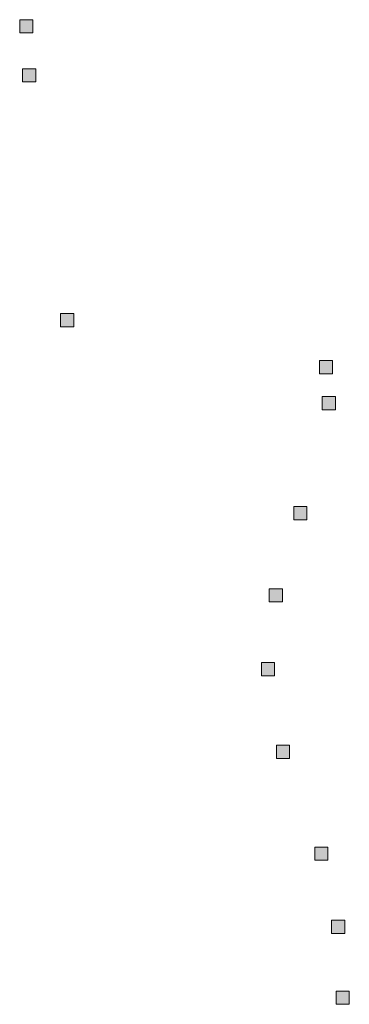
# Model space of a CAD drawing. Extents: x 97504 to 106860, y 464309 to 471560.
# Tile 6 of 53: x 98261 to 98361, y 467470 to 467769. Entities that reach past the tile are written whole.
import ezdxf

# ---------------------------------------------------------------- set-up
doc = ezdxf.new("R2010")
doc.units = 0
doc.layers.add('140 KOLKEN', color=44, linetype='Continuous', lineweight=20, true_color=0xc04000)

msp = doc.modelspace()

# ---------------------------------------------------------------- hatches: boundary and pattern name
at = {"layer": '140 KOLKEN', "true_color": 0xc04000}
for points in [[(98261.41, 467764.68), (98261.41, 467768.68), (98265.41, 467768.68), (98265.41, 467764.68)], [(98262.26, 467749.82), (98262.26, 467753.82), (98266.26, 467753.82), (98266.26, 467749.82)], [(98273.77, 467675.57), (98273.77, 467679.57), (98277.77, 467679.57), (98277.77, 467675.57)], [(98352.27, 467661.28), (98352.27, 467665.28), (98356.27, 467665.28), (98356.27, 467661.28)], [(98353.13, 467650.37), (98353.13, 467654.37), (98357.13, 467654.37), (98357.13, 467650.37)], [(98344.49, 467617.03), (98344.49, 467621.03), (98348.49, 467621.03), (98348.49, 467617.03)], [(98337.08, 467592.11), (98337.08, 467596.11), (98341.08, 467596.11), (98341.08, 467592.11)], [(98334.66, 467569.7), (98334.66, 467573.7), (98338.66, 467573.7), (98338.66, 467569.7)], [(98339.24, 467544.6), (98339.24, 467548.6), (98343.24, 467548.6), (98343.24, 467544.6)], [(98350.86, 467513.76), (98350.86, 467517.76), (98354.86, 467517.76), (98354.86, 467513.76)], [(98355.95, 467491.56), (98355.95, 467495.56), (98359.95, 467495.56), (98359.95, 467491.56)], [(98357.33, 467470.05), (98357.33, 467474.05), (98361.33, 467474.05), (98361.33, 467470.05)]]:
    msp.add_hatch(color=44, dxfattribs=at).paths.add_polyline_path(points)

# ---------------------------------------------------------------- linework, layer by layer
at = {"layer": '140 KOLKEN', "color": 11, "true_color": 0xff8080}
for points in [[(98261.41, 467764.68), (98261.41, 467768.68), (98265.41, 467768.68), (98265.41, 467764.68)], [(98262.26, 467749.82), (98262.26, 467753.82), (98266.26, 467753.82), (98266.26, 467749.82)], [(98273.77, 467675.57), (98273.77, 467679.57), (98277.77, 467679.57), (98277.77, 467675.57)], [(98352.27, 467661.28), (98352.27, 467665.28), (98356.27, 467665.28), (98356.27, 467661.28)], [(98353.13, 467650.37), (98353.13, 467654.37), (98357.13, 467654.37), (98357.13, 467650.37)], [(98344.49, 467617.03), (98344.49, 467621.03), (98348.49, 467621.03), (98348.49, 467617.03)], [(98337.08, 467592.11), (98337.08, 467596.11), (98341.08, 467596.11), (98341.08, 467592.11)], [(98334.66, 467569.7), (98334.66, 467573.7), (98338.66, 467573.7), (98338.66, 467569.7)], [(98339.24, 467544.6), (98339.24, 467548.6), (98343.24, 467548.6), (98343.24, 467544.6)], [(98350.86, 467513.76), (98350.86, 467517.76), (98354.86, 467517.76), (98354.86, 467513.76)], [(98355.95, 467491.56), (98355.95, 467495.56), (98359.95, 467495.56), (98359.95, 467491.56)], [(98357.33, 467470.05), (98357.33, 467474.05), (98361.33, 467474.05), (98361.33, 467470.05)]]:
    msp.add_lwpolyline(points, close=True, dxfattribs=at)

doc.saveas('drawing.dxf')
